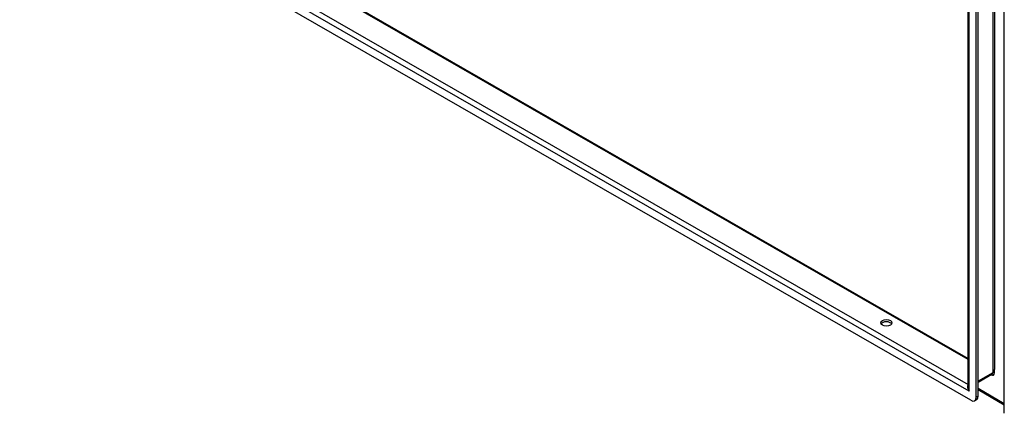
# Model space of a CAD drawing. Header units: inches. Extents: x 26 to 729, y 80 to 337.
# Tile 92 of 155: x 644 to 670, y 271 to 281. Entities that reach past the tile are written whole.
import ezdxf

# ---------------------------------------------------------------- set-up
doc = ezdxf.new("R2010")
doc.units = ezdxf.units.IN
doc.header["$MEASUREMENT"] = 0
doc.layers.add('Visible Edges(ANSI)', color=7, linetype='Continuous', lineweight=25)
doc.layers.add('Visible Tangent Edges(ANSI)', color=7, linetype='Continuous', lineweight=25)

msp = doc.modelspace()

# ---------------------------------------------------------------- linework, layer by layer
at = {"layer": 'Visible Edges(ANSI)'}
for p, q in [((668.636, 271.644), (668.636, 302.123)), ((668.845, 271.377), (668.845, 302.102)), ((668.893, 271.404), (668.893, 302.13)), ((669.569, 270.96), (669.569, 301.685)), ((619.578, 300.63), (668.636, 272.38)), ((668.706, 271.296), (618.796, 300.037)), ((669.248, 271.962), (668.893, 271.758)), ((669.569, 271.174), (668.893, 271.563)), ((668.804, 271.286), (668.852, 271.314))]:
    msp.add_line(p, q, dxfattribs=at)
msp.add_ellipse((666.528, 273.296), major_axis=(0.145, 0), ratio=0.575862, dxfattribs=at)
for centre, major_axis, ratio, start_param, end_param in [((666.528, 273.24), (0.145, 0), 0.575862, 0.339371, 2.802222), ((668.754, 271.484), (0.098, -0.171), 0.578093, 0, 0.787332), ((668.706, 271.457), (0.098, -0.171), 0.578093, 5.499721, 7.070517)]:
    msp.add_ellipse(centre, major_axis=major_axis, ratio=ratio, start_param=start_param, end_param=end_param, dxfattribs=at)
at = {"layer": 'Visible Tangent Edges(ANSI)'}
for p, q in [((669.269, 302.425), (669.269, 272.008)), ((668.665, 271.528), (668.665, 302.158)), ((669.312, 302.343), (669.312, 272.09)), ((668.636, 272.347), (619.556, 300.61)), ((668.665, 271.528), (618.838, 300.222)), ((619, 300.29), (668.636, 271.707)), ((669.269, 272.008), (668.893, 271.791)), ((669.312, 272.008), (669.312, 272.09)), ((668.893, 271.404), (668.845, 271.377)), ((669.569, 271.207), (668.893, 271.597))]:
    msp.add_line(p, q, dxfattribs=at)
for centre, major_axis, ratio, start_param, end_param in [((669.22, 272.061), (0.065, -0.113), 0.578093, 5.578073, 7.070517), ((669.199, 272.048), (0.0494, -0.0858), 0.578093, 0, 0.787332), ((669.29, 271.995), (0.031, 0), 0.575862, 0.785398, 2.356194), ((668.735, 271.569), (-0.095, 0.132), 0.494861, 0.056981, 1.51867), ((668.735, 271.569), (-0.066, 0.148), 0.494835, 0.83602, 1.621418)]:
    msp.add_ellipse(centre, major_axis=major_axis, ratio=ratio, start_param=start_param, end_param=end_param, dxfattribs=at)

doc.saveas('drawing.dxf')
